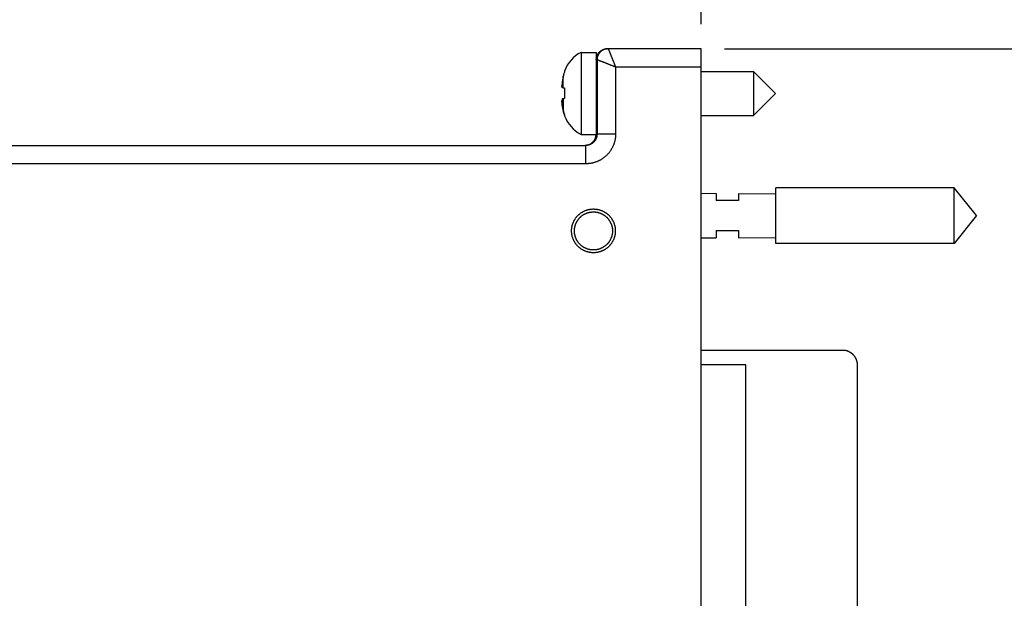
# Model space of a CAD drawing. Header units: inches. Extents: x 0 to 22, y 0 to 17.
# Tile 19 of 36: x 10.9 to 13.5, y 9.7 to 11.3. Entities that reach past the tile are written whole.
import ezdxf

# ---------------------------------------------------------------- set-up
doc = ezdxf.new("R2010")
doc.units = ezdxf.units.IN
doc.header["$LTSCALE"] = 1.21
doc.header["$MEASUREMENT"] = 0
doc.layers.get('0').update_dxf_attribs({"linetype": 'CONTINUOUS'})
doc.layers.add('DIMENSIONS', color=7, linetype='CONTINUOUS')
doc.styles.get("Standard").update_dxf_attribs({"font": 'txt', "width": 0.8})
doc.dimstyles.new('DIMSTYLE_1', dxfattribs={"dimtxt": 0.125, "dimasz": 0.18, "dimexe": 0.18, "dimexo": 0.0625, "dimgap": 0.09, "dimtad": 0, "dimtih": 1, "dimtoh": 1, "dimdec": 3, "dimzin": 4, "dimdsep": 46, "dimtxsty": 'STANDARD', "dimblk": '_FILLED', "dimblk1": '_FILLED', "dimblk2": '_FILLED', "dimcen": 0.09, "dimadec": 0, "dimazin": 0, "dimtp": 0.01, "dimtm": 0.01, "dimtfac": 1, "dimtdec": 3, "dimtofl": 0, "dimtmove": 0, "dimatfit": 3, "dimldrblk": '_FILLED', "dimfxl": 1, "dimtolj": 1, "dimtzin": 4, "dimarcsym": 0})

# ---------------------------------------------------------------- blocks, each defined once
blk = doc.blocks.new('_FILLED')
at = {"color": 0, "linetype": 'BYBLOCK'}
blk.add_solid([(0, 0), (-1, 0.174), (-1, -0.174)], dxfattribs=at)
blk = doc.blocks.new('*D0')
at = {"layer": 'DIMENSIONS', "color": 2, "linetype": 'CONTINUOUS'}
for p, q in [((8.5864, 10.5493), (8.5864, 12.0573)), ((12.7007, 11.2479), (12.7007, 12.0573)), ((8.5864, 11.9323), (9.779, 11.9323)), ((12.7007, 11.9323), (11.529, 11.9323))]:
    blk.add_line(p, q, dxfattribs=at)
at = {"layer": 'DIMENSIONS', "color": 2, "linetype": 'CONTINUOUS', "xscale": 0.18, "yscale": 0.18, "zscale": 0.18, "rotation": 180}
blk.add_blockref('_FILLED', (8.5864, 11.9323), dxfattribs=at)
at = {"layer": 'DIMENSIONS', "color": 2, "linetype": 'CONTINUOUS', "xscale": 0.18, "yscale": 0.18, "zscale": 0.18}
blk.add_blockref('_FILLED', (12.7007, 11.9323), dxfattribs=at)
at = {"layer": 'DIMENSIONS', "color": 2, "linetype": 'CONTINUOUS', "width": 0.8}
for s, p in [('4X ', (9.8415, 11.8698)), ('4.114', (10.1415, 11.8698)), ('[', (10.7665, 11.8698)), ('104.5', (10.8665, 11.8698)), (']', (11.3665, 11.8698))]:
    blk.add_text(s, height=0.125, dxfattribs=at).set_placement(p)
blk = doc.blocks.new('*D2')
at = {"layer": 'DIMENSIONS', "color": 2, "linetype": 'CONTINUOUS'}
for p, q in [((12.7632, 11.1823), (14.3157, 11.1823)), ((14.1907, 11.1823), (14.1907, 8.6968)), ((14.1907, 6.1156), (14.1907, 8.4468)), ((12.7631, 6.1156), (14.3157, 6.1156))]:
    blk.add_line(p, q, dxfattribs=at)
at = {"layer": 'DIMENSIONS', "color": 2, "linetype": 'CONTINUOUS', "xscale": 0.18, "yscale": 0.18, "zscale": 0.18}
for p, rotation in [((14.1907, 11.1823), 90), ((14.1907, 6.1156), 270)]:
    blk.add_blockref('_FILLED', p, dxfattribs=dict(at, rotation=rotation))
at = {"layer": 'DIMENSIONS', "color": 2, "linetype": 'CONTINUOUS', "width": 0.8}
for s, p in [('5.067', (13.4782, 8.5093)), ('[', (14.1032, 8.5093)), ('128.69', (14.2032, 8.5093)), (']', (14.8032, 8.5093))]:
    blk.add_text(s, height=0.125, dxfattribs=at).set_placement(p)

msp = doc.modelspace()

# ---------------------------------------------------------------- linework, layer by layer
at = {"color": 7, "linetype": 'CONTINUOUS'}
for p, q in [((12.3773, 11.1723), (12.3773, 10.9519)), ((12.3773, 11.1723), (12.4177, 11.1723)), ((12.4177, 11.1723), (12.4177, 10.9519)), ((12.7007, 11.1823), (12.4482, 11.1823)), ((12.4503, 11.1823), (12.4496, 11.1823)), ((12.4503, 11.1823), (12.4496, 11.1823)), ((12.7006, 6.3816), (12.7007, 11.1823)), ((12.4182, 11.1523), (12.4182, 11.1034)), ((12.333, 11.1222), (12.333, 11.1205)), ((12.7007, 11.1211), (12.8409, 11.1211)), ((12.8409, 11.1211), (12.8409, 11.003)), ((12.8409, 11.1211), (12.9, 11.0621)), ((12.326, 11.0822), (12.326, 11.0822)), ((12.3265, 11.0776), (12.333, 11.0769)), ((12.333, 11.0763), (12.3265, 11.0771)), ((12.333, 11.0771), (12.333, 11.0626)), ((12.326, 11.0416), (12.326, 11.0416)), ((12.333, 11.0626), (12.333, 11.0481)), ((12.8409, 11.003), (12.9, 11.0621)), ((12.3266, 11.033), (12.3265, 11.033)), ((12.333, 11.0039), (12.333, 11.002)), ((12.7007, 11.003), (12.8409, 11.003)), ((12.3773, 10.9519), (12.4177, 10.9519)), ((9.52, 10.9224), (12.3903, 10.9223)), ((12.9007, 10.6583), (12.9007, 10.8083)), ((13.3807, 10.8083), (12.9007, 10.8083)), ((13.3807, 10.6583), (13.3807, 10.8083)), ((13.4407, 10.7333), (13.3807, 10.8083)), ((12.7007, 10.7933), (12.7407, 10.793)), ((12.7407, 10.793), (12.7407, 10.7737)), ((12.8007, 10.7925), (12.8007, 10.7737)), ((12.8007, 10.7925), (12.9007, 10.7918)), ((13.4407, 10.7333), (13.3807, 10.6583)), ((12.7007, 10.6733), (12.7407, 10.6736)), ((12.7407, 10.6937), (12.7407, 10.6736)), ((12.8007, 10.6937), (12.8007, 10.674)), ((12.8007, 10.674), (12.9007, 10.6747)), ((12.9007, 10.6583), (12.9007, 10.6583)), ((13.3807, 10.6583), (12.9007, 10.6583)), ((13.3807, 10.6583), (13.3807, 10.6583)), ((13.0807, 10.3711), (12.7007, 10.3711)), ((12.8205, 10.3322), (12.7007, 10.3322)), ((12.8205, 6.9323), (12.8205, 10.3322)), ((13.1207, 8.5526), (13.1207, 10.3311))]:
    msp.add_line(p, q, dxfattribs=at)
at = {"color": 9, "linetype": 'CONTINUOUS'}
for p, q in [((12.4203, 11.1523), (12.4182, 11.1523)), ((12.4203, 11.1523), (12.4203, 10.9523)), ((12.4703, 11.1328), (12.4702, 10.9528)), ((12.7007, 11.1328), (12.4703, 11.1328)), ((12.3295, 11.0774), (12.3295, 11.1082)), ((12.3295, 11.0476), (12.3295, 11.0163)), ((12.4203, 10.9523), (12.4179, 10.9523)), ((12.3902, 10.8728), (12.3903, 10.9223)), ((12.3902, 10.8728), (9.5202, 10.8728))]:
    msp.add_line(p, q, dxfattribs=at)
at = {"color": 7, "linetype": 'CONTINUOUS'}
for centre, radius, start, end in [((12.4204, 11.0896), 0.0933, 117.5212, 159.5626), ((12.4216, 11.1054), 0.00394, 179.9987, 242.7662), ((12.4216, 11.0188), 0.00394, 117.3343, 179.9987), ((12.4204, 11.0346), 0.0933, 200.4348, 242.4762)]:
    msp.add_arc(centre, radius, start, end, dxfattribs=at)
for points, knots in [([(12.4182, 11.1523), (12.4182, 11.1528), (12.4183, 11.1538), (12.4184, 11.1552), (12.4185, 11.1566), (12.4188, 11.158), (12.4191, 11.1594), (12.4194, 11.1608), (12.4199, 11.1621), (12.4204, 11.1635), (12.4209, 11.1648), (12.4216, 11.1661), (12.4223, 11.1673), (12.423, 11.1686), (12.4238, 11.1697), (12.4247, 11.1709), (12.4256, 11.172), (12.4265, 11.173), (12.4275, 11.1741), (12.4286, 11.175), (12.4297, 11.1759), (12.4308, 11.1768), (12.432, 11.1776), (12.4332, 11.1783), (12.4345, 11.179), (12.4358, 11.1796), (12.4371, 11.1802), (12.4384, 11.1807), (12.4398, 11.1811), (12.4412, 11.1815), (12.4426, 11.1818), (12.444, 11.182), (12.4454, 11.1822), (12.4468, 11.1823), (12.4478, 11.1823), (12.4482, 11.1823)], [0, 0, 0, 0, 0.0303, 0.060613, 0.090907, 0.121213, 0.151523, 0.181815, 0.212125, 0.24243, 0.272723, 0.303034, 0.333332, 0.363631, 0.393942, 0.424235, 0.45454, 0.484849, 0.515139, 0.545448, 0.575753, 0.606046, 0.636358, 0.666657, 0.696956, 0.727268, 0.757562, 0.787868, 0.818178, 0.848471, 0.878782, 0.90909, 0.939385, 0.969699, 1, 1, 1, 1]), ([(12.333, 11.1205), (12.3326, 11.1195), (12.3319, 11.1174), (12.331, 11.1142), (12.3302, 11.1112), (12.3297, 11.1091), (12.3295, 11.1082)], [0, 0, 0, 0, 0.255384, 0.51486, 0.766908, 1, 1, 1, 1]), ([(12.4194, 11.1211), (12.4194, 11.1211), (12.4194, 11.1211), (12.4194, 11.121), (12.4194, 11.1207), (12.4194, 11.1204), (12.4193, 11.12), (12.4193, 11.1195), (12.4193, 11.1189), (12.4193, 11.1182), (12.4193, 11.1174), (12.4192, 11.1165), (12.4192, 11.1156), (12.4192, 11.1145), (12.4192, 11.1133), (12.4192, 11.1121), (12.4192, 11.1108), (12.4191, 11.1094), (12.4191, 11.1079), (12.4191, 11.1064), (12.4191, 11.1047), (12.4191, 11.1034), (12.4191, 11.1026), (12.4191, 11.1024)], [0, 0, 0, 0, 0.001362, 0.007821, 0.019467, 0.036311, 0.058319, 0.085476, 0.117736, 0.155022, 0.197309, 0.244512, 0.296526, 0.353314, 0.414755, 0.480721, 0.551162, 0.625916, 0.704851, 0.787894, 0.874841, 0.96557, 1, 1, 1, 1]), ([(12.42, 11.0626), (12.42, 11.0634), (12.42, 11.065), (12.42, 11.0674), (12.4199, 11.0698), (12.4199, 11.0722), (12.4199, 11.0745), (12.4199, 11.0769), (12.4199, 11.0792), (12.4199, 11.0815), (12.4199, 11.0838), (12.4199, 11.086), (12.4199, 11.0882), (12.4199, 11.0903), (12.4199, 11.0924), (12.4199, 11.0944), (12.4199, 11.0964), (12.4198, 11.0983), (12.4198, 11.1002), (12.4198, 11.102), (12.4198, 11.1038), (12.4198, 11.1054), (12.4198, 11.107), (12.4198, 11.1086), (12.4197, 11.11), (12.4197, 11.1114), (12.4197, 11.1126), (12.4197, 11.1138), (12.4197, 11.115), (12.4197, 11.116), (12.4196, 11.1169), (12.4196, 11.1178), (12.4196, 11.1185), (12.4196, 11.1192), (12.4196, 11.1197), (12.4195, 11.1202), (12.4195, 11.1206), (12.4195, 11.1209), (12.4195, 11.121), (12.4195, 11.1211), (12.4194, 11.1211), (12.4194, 11.1211)], [0, 0, 0, 0, 0.041127, 0.082185, 0.123074, 0.163752, 0.204151, 0.244176, 0.283795, 0.32293, 0.361495, 0.399461, 0.436747, 0.473276, 0.50902, 0.543898, 0.577845, 0.610832, 0.64278, 0.673637, 0.703372, 0.731911, 0.759219, 0.785258, 0.809963, 0.833312, 0.855263, 0.875767, 0.894807, 0.912343, 0.92834, 0.942784, 0.955644, 0.966895, 0.976528, 0.984521, 0.990861, 0.995544, 0.998561, 0.999928, 1, 1, 1, 1]), ([(12.3295, 11.1082), (12.3293, 11.1072), (12.3289, 11.1053), (12.3284, 11.1027), (12.328, 11.1004), (12.3276, 11.0982), (12.3273, 11.0963), (12.327, 11.0945), (12.3268, 11.0928), (12.3266, 11.0917), (12.3265, 11.0912)], [0, 0, 0, 0, 0.173703, 0.328075, 0.466356, 0.591641, 0.706008, 0.811096, 0.908547, 1, 1, 1, 1]), ([(12.3265, 11.0912), (12.3265, 11.0909), (12.3264, 11.0901), (12.3263, 11.089), (12.3263, 11.088), (12.3262, 11.0869), (12.3261, 11.0858), (12.3261, 11.0848), (12.326, 11.0837), (12.326, 11.083), (12.326, 11.0826)], [0, 0, 0, 0, 0.127414, 0.253451, 0.378484, 0.50288, 0.626989, 0.751059, 0.875321, 1, 1, 1, 1]), ([(12.326, 11.0826), (12.326, 11.0824), (12.326, 11.082), (12.3261, 11.0814), (12.3261, 11.0807), (12.3262, 11.0801), (12.3263, 11.0795), (12.3263, 11.0789), (12.3264, 11.0783), (12.3265, 11.0778), (12.3265, 11.0776)], [0, 0, 0, 0, 0.123884, 0.247557, 0.371253, 0.495212, 0.619694, 0.745062, 0.871699, 1, 1, 1, 1]), ([(12.3264, 11.0778), (12.3264, 11.078), (12.3263, 11.0784), (12.3263, 11.0791), (12.3262, 11.0797), (12.3261, 11.0803), (12.3261, 11.081), (12.326, 11.0816), (12.326, 11.082), (12.326, 11.0822)], [0, 0, 0, 0, 0.145235, 0.289029, 0.431821, 0.574027, 0.715943, 0.857846, 1, 1, 1, 1]), ([(12.3265, 11.0776), (12.3266, 11.0776), (12.3268, 11.0776), (12.327, 11.0776), (12.3273, 11.0776), (12.3276, 11.0776), (12.328, 11.0775), (12.3284, 11.0775), (12.3289, 11.0775), (12.3293, 11.0774), (12.3295, 11.0774)], [0, 0, 0, 0, 0.072582, 0.154117, 0.246885, 0.353549, 0.477213, 0.621968, 0.793791, 1, 1, 1, 1]), ([(12.3295, 11.0766), (12.3293, 11.0767), (12.3289, 11.0767), (12.3284, 11.0768), (12.328, 11.0769), (12.3276, 11.0769), (12.3273, 11.077), (12.327, 11.077), (12.3268, 11.0771), (12.3266, 11.0771), (12.3265, 11.0771)], [0, 0, 0, 0, 0.205824, 0.37744, 0.522119, 0.645802, 0.752558, 0.845472, 0.927195, 1, 1, 1, 1]), ([(12.3295, 11.0774), (12.3297, 11.0774), (12.3302, 11.0774), (12.331, 11.0773), (12.332, 11.0772), (12.3327, 11.0771), (12.333, 11.0771)], [0, 0, 0, 0, 0.186552, 0.419049, 0.693253, 1, 1, 1, 1]), ([(12.333, 11.0761), (12.3327, 11.0761), (12.332, 11.0762), (12.331, 11.0764), (12.3302, 11.0765), (12.3297, 11.0766), (12.3295, 11.0766)], [0, 0, 0, 0, 0.298874, 0.572033, 0.80784, 1, 1, 1, 1]), ([(12.3265, 11.0471), (12.3265, 11.0468), (12.3264, 11.0464), (12.3263, 11.0458), (12.3263, 11.0451), (12.3262, 11.0445), (12.3261, 11.0438), (12.3261, 11.0432), (12.326, 11.0426), (12.326, 11.0421), (12.326, 11.0419)], [0, 0, 0, 0, 0.128256, 0.254864, 0.380215, 0.504693, 0.628661, 0.752375, 0.876078, 1, 1, 1, 1]), ([(12.326, 11.0419), (12.326, 11.0416), (12.326, 11.0408), (12.3261, 11.0398), (12.3261, 11.0387), (12.3262, 11.0376), (12.3263, 11.0365), (12.3263, 11.0354), (12.3264, 11.0343), (12.3265, 11.0336), (12.3265, 11.0332)], [0, 0, 0, 0, 0.124683, 0.248947, 0.373019, 0.497129, 0.621525, 0.746557, 0.872591, 1, 1, 1, 1]), ([(12.3265, 11.0332), (12.3265, 11.0335), (12.3264, 11.0341), (12.3263, 11.0351), (12.3263, 11.0362), (12.3262, 11.0373), (12.3261, 11.0384), (12.3261, 11.0394), (12.326, 11.0405), (12.326, 11.0412), (12.326, 11.0416)], [0, 0, 0, 0, 0.099751, 0.229784, 0.358781, 0.487121, 0.615164, 0.743167, 0.871369, 1, 1, 1, 1]), ([(12.3295, 11.0476), (12.3293, 11.0475), (12.3289, 11.0475), (12.3284, 11.0474), (12.328, 11.0473), (12.3276, 11.0472), (12.3273, 11.0472), (12.327, 11.0471), (12.3268, 11.0471), (12.3266, 11.0471), (12.3265, 11.0471)], [0, 0, 0, 0, 0.205824, 0.37744, 0.522119, 0.645802, 0.752559, 0.845472, 0.927195, 1, 1, 1, 1]), ([(12.333, 11.0481), (12.3327, 11.048), (12.332, 11.0479), (12.331, 11.0478), (12.3302, 11.0477), (12.3297, 11.0476), (12.3295, 11.0476)], [0, 0, 0, 0, 0.298874, 0.572033, 0.80784, 1, 1, 1, 1]), ([(12.4194, 11.003), (12.4194, 11.003), (12.4195, 11.0031), (12.4195, 11.0032), (12.4195, 11.0034), (12.4195, 11.0037), (12.4195, 11.0042), (12.4196, 11.0047), (12.4196, 11.0053), (12.4196, 11.006), (12.4196, 11.0068), (12.4196, 11.0076), (12.4197, 11.0086), (12.4197, 11.0097), (12.4197, 11.0108), (12.4197, 11.0121), (12.4197, 11.0134), (12.4197, 11.0148), (12.4198, 11.0163), (12.4198, 11.0178), (12.4198, 11.0194), (12.4198, 11.0211), (12.4198, 11.0229), (12.4198, 11.0248), (12.4198, 11.0266), (12.4199, 11.0286), (12.4199, 11.0306), (12.4199, 11.0327), (12.4199, 11.0348), (12.4199, 11.0369), (12.4199, 11.0391), (12.4199, 11.0414), (12.4199, 11.0437), (12.4199, 11.046), (12.4199, 11.0483), (12.4199, 11.0506), (12.4199, 11.053), (12.4199, 11.0554), (12.42, 11.0578), (12.42, 11.0602), (12.42, 11.0618), (12.42, 11.0626)], [0, 0, 0, 0, 0.000429, 0.002461, 0.006126, 0.011426, 0.018351, 0.026897, 0.037048, 0.048781, 0.062088, 0.076941, 0.093309, 0.111178, 0.130512, 0.15127, 0.173436, 0.196959, 0.221798, 0.247929, 0.275289, 0.303839, 0.333544, 0.36433, 0.396166, 0.429, 0.462754, 0.497399, 0.53287, 0.569087, 0.606021, 0.643598, 0.681736, 0.720408, 0.759527, 0.799018, 0.838848, 0.878923, 0.919177, 0.959569, 1, 1, 1, 1]), ([(12.3265, 11.0332), (12.3266, 11.0327), (12.3267, 11.0316), (12.327, 11.03), (12.3273, 11.0282), (12.3276, 11.0262), (12.328, 11.0241), (12.3284, 11.0217), (12.3289, 11.0191), (12.3293, 11.0173), (12.3295, 11.0163)], [0, 0, 0, 0, 0.091447, 0.188892, 0.293976, 0.408341, 0.533625, 0.671909, 0.826286, 1, 1, 1, 1]), ([(12.3294, 11.0163), (12.3292, 11.0172), (12.3289, 11.0189), (12.3284, 11.0215), (12.328, 11.0238), (12.3276, 11.0259), (12.3273, 11.0279), (12.327, 11.0297), (12.3267, 11.0314), (12.3266, 11.0324), (12.3265, 11.033)], [0, 0, 0, 0, 0.161257, 0.317954, 0.458318, 0.58549, 0.70158, 0.80825, 0.907169, 1, 1, 1, 1]), ([(12.3295, 11.0163), (12.3297, 11.0153), (12.3302, 11.0133), (12.331, 11.0103), (12.3319, 11.0071), (12.3326, 11.005), (12.333, 11.0039)], [0, 0, 0, 0, 0.227026, 0.47656, 0.737813, 1, 1, 1, 1]), ([(12.3329, 11.0039), (12.3326, 11.0049), (12.3319, 11.0069), (12.331, 11.0099), (12.3302, 11.013), (12.3297, 11.015), (12.3295, 11.016)], [0, 0, 0, 0, 0.241214, 0.505627, 0.762473, 1, 1, 1, 1]), ([(12.4182, 11.0208), (12.4182, 11.0199), (12.4182, 11.0178), (12.4182, 11.0145), (12.4182, 11.0108), (12.4182, 11.0071), (12.4182, 11.0035), (12.4182, 10.9999), (12.4182, 10.9963), (12.4182, 10.9927), (12.4182, 10.9892), (12.4181, 10.9858), (12.4181, 10.9824), (12.4181, 10.9791), (12.4181, 10.9758), (12.4181, 10.9726), (12.4181, 10.9695), (12.418, 10.9664), (12.418, 10.9634), (12.418, 10.9605), (12.418, 10.9577), (12.418, 10.955), (12.4179, 10.9532), (12.4179, 10.9523)], [0, 0, 0, 0, 0.037022, 0.091564, 0.145783, 0.199631, 0.253062, 0.305982, 0.358343, 0.4101, 0.461161, 0.511481, 0.561015, 0.609677, 0.657424, 0.704213, 0.749961, 0.79463, 0.838178, 0.880529, 0.921647, 0.961494, 1, 1, 1, 1]), ([(12.4191, 11.0218), (12.4191, 11.0213), (12.4191, 11.0203), (12.4191, 11.0187), (12.4191, 11.0171), (12.4191, 11.0156), (12.4191, 11.0142), (12.4191, 11.0128), (12.4192, 11.0115), (12.4192, 11.0103), (12.4192, 11.0092), (12.4192, 11.0082), (12.4192, 11.0072), (12.4193, 11.0064), (12.4193, 11.0057), (12.4193, 11.005), (12.4193, 11.0044), (12.4193, 11.004), (12.4194, 11.0036), (12.4194, 11.0033), (12.4194, 11.0032), (12.4194, 11.003), (12.4194, 11.003), (12.4194, 11.003)], [0, 0, 0, 0, 0.073416, 0.162564, 0.247867, 0.329204, 0.406376, 0.479312, 0.547882, 0.611929, 0.671404, 0.726185, 0.776153, 0.821273, 0.861445, 0.896589, 0.926681, 0.951649, 0.971453, 0.986079, 0.995504, 0.999775, 1, 1, 1, 1]), ([(12.3902, 10.9225), (12.3907, 10.9225), (12.3918, 10.9227), (12.3936, 10.923), (12.3957, 10.9235), (12.3977, 10.9241), (12.3997, 10.9249), (12.4016, 10.9258), (12.4034, 10.9268), (12.4051, 10.9279), (12.4067, 10.9292), (12.4082, 10.9305), (12.4096, 10.9318), (12.4109, 10.9333), (12.412, 10.9348), (12.4131, 10.9363), (12.4141, 10.9379), (12.4149, 10.9395), (12.4156, 10.9411), (12.4163, 10.9427), (12.4168, 10.9443), (12.4172, 10.9459), (12.4175, 10.9476), (12.4177, 10.9492), (12.4179, 10.9508), (12.4179, 10.9518), (12.4179, 10.9523)], [0, 0, 0, 0, 0.029179, 0.077245, 0.125115, 0.172682, 0.219884, 0.266646, 0.312912, 0.358643, 0.403785, 0.448316, 0.492181, 0.535373, 0.577868, 0.61966, 0.660752, 0.701118, 0.740789, 0.77976, 0.818045, 0.855685, 0.892671, 0.929044, 0.964824, 1, 1, 1, 1]), ([(12.3873, 10.9223), (12.388, 10.9223), (12.389, 10.9224), (12.39, 10.9225), (12.3902, 10.9225)], [0, 0, 0, 0, 0.713236, 1, 1, 1, 1]), ([(12.3519, 10.6923), (12.3519, 10.6931), (12.3519, 10.6947), (12.352, 10.6971), (12.3523, 10.6995), (12.3526, 10.7019), (12.3531, 10.7043), (12.3536, 10.7066), (12.3542, 10.7089), (12.3549, 10.7112), (12.3558, 10.7135), (12.3567, 10.7157), (12.3577, 10.7179), (12.3588, 10.72), (12.3599, 10.7221), (12.3612, 10.7242), (12.3625, 10.7261), (12.3639, 10.7281), (12.3654, 10.73), (12.367, 10.7318), (12.3687, 10.7335), (12.3704, 10.7352), (12.3721, 10.7368), (12.374, 10.7383), (12.3759, 10.7398), (12.3779, 10.7412), (12.3799, 10.7425), (12.382, 10.7437), (12.3841, 10.7448), (12.3862, 10.7459), (12.3884, 10.7468), (12.3907, 10.7477), (12.393, 10.7484), (12.3953, 10.7491), (12.3976, 10.7497), (12.3999, 10.7502), (12.4023, 10.7506), (12.4047, 10.7509), (12.4071, 10.7511), (12.4095, 10.7512), (12.4119, 10.7512), (12.4143, 10.7511), (12.4167, 10.7509), (12.4191, 10.7506), (12.4214, 10.7502), (12.4238, 10.7497), (12.4261, 10.7491), (12.4284, 10.7484), (12.4307, 10.7477), (12.4329, 10.7468), (12.4351, 10.7459), (12.4373, 10.7448), (12.4394, 10.7437), (12.4415, 10.7425), (12.4435, 10.7412), (12.4455, 10.7398), (12.4474, 10.7383), (12.4492, 10.7368), (12.451, 10.7352), (12.4527, 10.7335), (12.4543, 10.7318), (12.4559, 10.73), (12.4574, 10.7281), (12.4588, 10.7261), (12.4602, 10.7242), (12.4614, 10.7221), (12.4626, 10.72), (12.4637, 10.7179), (12.4647, 10.7157), (12.4656, 10.7135), (12.4664, 10.7112), (12.4671, 10.7089), (12.4678, 10.7066), (12.4683, 10.7043), (12.4687, 10.7019), (12.4691, 10.6995), (12.4693, 10.6971), (12.4695, 10.6947), (12.4695, 10.6931), (12.4695, 10.6923)], [0, 0, 0, 0, 0.012985, 0.025975, 0.038959, 0.051946, 0.064936, 0.077919, 0.090907, 0.103896, 0.116879, 0.129868, 0.142857, 0.15584, 0.168829, 0.181817, 0.194801, 0.207791, 0.220778, 0.233762, 0.246752, 0.259737, 0.272723, 0.285713, 0.298697, 0.311684, 0.324674, 0.337657, 0.350646, 0.363636, 0.376619, 0.389609, 0.402598, 0.415581, 0.428571, 0.44156, 0.454543, 0.467533, 0.48052, 0.493505, 0.506495, 0.51948, 0.532467, 0.545457, 0.55844, 0.571429, 0.584419, 0.597402, 0.610391, 0.623381, 0.636364, 0.649354, 0.662343, 0.675326, 0.688316, 0.701303, 0.714287, 0.727277, 0.740263, 0.753248, 0.766238, 0.779222, 0.792209, 0.805199, 0.818183, 0.831171, 0.84416, 0.857143, 0.870132, 0.883121, 0.896104, 0.909093, 0.922081, 0.935064, 0.948054, 0.961041, 0.974025, 0.987015, 1, 1, 1, 1]), ([(12.8007, 10.7737), (12.794, 10.7737), (12.7807, 10.7737), (12.7607, 10.7737), (12.7474, 10.7737), (12.7407, 10.7737)], [0, 0, 0, 0, 0.331569, 0.6649, 1, 1, 1, 1]), ([(12.3595, 10.6922), (12.3595, 10.6929), (12.3595, 10.6944), (12.3597, 10.6965), (12.3599, 10.6986), (12.3602, 10.7008), (12.3606, 10.7029), (12.3611, 10.705), (12.3617, 10.707), (12.3623, 10.7091), (12.3631, 10.7111), (12.3639, 10.713), (12.3648, 10.715), (12.3658, 10.7169), (12.3669, 10.7187), (12.368, 10.7206), (12.3693, 10.7223), (12.3706, 10.724), (12.3719, 10.7257), (12.3734, 10.7273), (12.3749, 10.7288), (12.3764, 10.7303), (12.378, 10.7317), (12.3797, 10.733), (12.3815, 10.7343), (12.3832, 10.7354), (12.3851, 10.7366), (12.387, 10.7376), (12.3889, 10.7385), (12.3908, 10.7394), (12.3928, 10.7402), (12.3949, 10.7409), (12.3969, 10.7415), (12.399, 10.7421), (12.4011, 10.7425), (12.4032, 10.7429), (12.4053, 10.7431), (12.4075, 10.7433), (12.4096, 10.7434), (12.4117, 10.7434), (12.4139, 10.7433), (12.416, 10.7431), (12.4182, 10.7429), (12.4203, 10.7425), (12.4224, 10.7421), (12.4244, 10.7415), (12.4265, 10.7409), (12.4285, 10.7402), (12.4305, 10.7394), (12.4325, 10.7385), (12.4344, 10.7376), (12.4363, 10.7366), (12.4381, 10.7354), (12.4399, 10.7343), (12.4416, 10.733), (12.4433, 10.7317), (12.4449, 10.7303), (12.4465, 10.7288), (12.448, 10.7273), (12.4494, 10.7257), (12.4508, 10.724), (12.4521, 10.7223), (12.4533, 10.7206), (12.4545, 10.7187), (12.4555, 10.7169), (12.4565, 10.715), (12.4574, 10.713), (12.4583, 10.7111), (12.459, 10.7091), (12.4597, 10.707), (12.4603, 10.705), (12.4608, 10.7029), (12.4612, 10.7008), (12.4615, 10.6986), (12.4617, 10.6965), (12.4618, 10.6944), (12.4619, 10.6929), (12.4619, 10.6922)], [0, 0, 0, 0, 0.013333, 0.026666, 0.039999, 0.053332, 0.066666, 0.079998, 0.093332, 0.106664, 0.119998, 0.133331, 0.146665, 0.159997, 0.173331, 0.186663, 0.199997, 0.21333, 0.226664, 0.239996, 0.253331, 0.266663, 0.279998, 0.29333, 0.306664, 0.319997, 0.333331, 0.346663, 0.359998, 0.37333, 0.386665, 0.399997, 0.413332, 0.426665, 0.44, 0.453332, 0.466667, 0.479999, 0.493334, 0.506666, 0.520001, 0.533333, 0.546668, 0.56, 0.573335, 0.586668, 0.600003, 0.613335, 0.62667, 0.640002, 0.653337, 0.666669, 0.680003, 0.693336, 0.70667, 0.720002, 0.733337, 0.746669, 0.760004, 0.773336, 0.78667, 0.800003, 0.813337, 0.826669, 0.840003, 0.853335, 0.866669, 0.880002, 0.893336, 0.906668, 0.920002, 0.933334, 0.946668, 0.960001, 0.973334, 0.986667, 1, 1, 1, 1]), ([(12.4695, 10.6923), (12.4695, 10.6915), (12.4695, 10.6899), (12.4693, 10.6876), (12.4691, 10.6852), (12.4687, 10.6828), (12.4683, 10.6804), (12.4678, 10.6781), (12.4671, 10.6758), (12.4664, 10.6735), (12.4656, 10.6712), (12.4647, 10.669), (12.4637, 10.6668), (12.4626, 10.6647), (12.4614, 10.6626), (12.4602, 10.6605), (12.4588, 10.6585), (12.4574, 10.6566), (12.4559, 10.6547), (12.4543, 10.6529), (12.4527, 10.6512), (12.451, 10.6495), (12.4492, 10.6479), (12.4474, 10.6463), (12.4455, 10.6449), (12.4435, 10.6435), (12.4415, 10.6422), (12.4394, 10.641), (12.4373, 10.6399), (12.4351, 10.6388), (12.4329, 10.6379), (12.4307, 10.637), (12.4284, 10.6362), (12.4261, 10.6356), (12.4238, 10.635), (12.4214, 10.6345), (12.419, 10.6341), (12.4167, 10.6338), (12.4143, 10.6336), (12.4119, 10.6335), (12.4095, 10.6335), (12.4071, 10.6336), (12.4047, 10.6338), (12.4023, 10.6341), (12.3999, 10.6345), (12.3976, 10.635), (12.3953, 10.6356), (12.393, 10.6362), (12.3907, 10.637), (12.3884, 10.6379), (12.3862, 10.6388), (12.3841, 10.6399), (12.382, 10.641), (12.3799, 10.6422), (12.3779, 10.6435), (12.3759, 10.6449), (12.374, 10.6464), (12.3721, 10.6479), (12.3704, 10.6495), (12.3687, 10.6512), (12.367, 10.6529), (12.3654, 10.6547), (12.3639, 10.6566), (12.3625, 10.6585), (12.3612, 10.6605), (12.3599, 10.6626), (12.3588, 10.6647), (12.3577, 10.6668), (12.3567, 10.669), (12.3558, 10.6712), (12.3549, 10.6735), (12.3542, 10.6758), (12.3536, 10.6781), (12.3531, 10.6804), (12.3526, 10.6828), (12.3523, 10.6852), (12.352, 10.6876), (12.3519, 10.69), (12.3519, 10.6916), (12.3519, 10.6923)], [0, 0, 0, 0, 0.012985, 0.025975, 0.038959, 0.051946, 0.064936, 0.077919, 0.090907, 0.103896, 0.116879, 0.129868, 0.142857, 0.15584, 0.168829, 0.181817, 0.194801, 0.207791, 0.220778, 0.233762, 0.246752, 0.259737, 0.272723, 0.285713, 0.298697, 0.311684, 0.324674, 0.337657, 0.350646, 0.363636, 0.376619, 0.389609, 0.402598, 0.415581, 0.428571, 0.44156, 0.454543, 0.467533, 0.48052, 0.493505, 0.506495, 0.51948, 0.532467, 0.545457, 0.55844, 0.571429, 0.584419, 0.597402, 0.610391, 0.623381, 0.636364, 0.649354, 0.662343, 0.675326, 0.688316, 0.701303, 0.714287, 0.727277, 0.740263, 0.753248, 0.766238, 0.779222, 0.792209, 0.805199, 0.818183, 0.831171, 0.84416, 0.857143, 0.870132, 0.883121, 0.896104, 0.909093, 0.922081, 0.935064, 0.948054, 0.961041, 0.974025, 0.987015, 1, 1, 1, 1]), ([(12.4619, 10.6922), (12.4619, 10.6915), (12.4618, 10.6901), (12.4617, 10.6879), (12.4615, 10.6858), (12.4612, 10.6837), (12.4608, 10.6816), (12.4603, 10.6795), (12.4597, 10.6774), (12.459, 10.6754), (12.4583, 10.6734), (12.4574, 10.6714), (12.4565, 10.6695), (12.4555, 10.6676), (12.4545, 10.6657), (12.4533, 10.6639), (12.4521, 10.6621), (12.4508, 10.6604), (12.4494, 10.6588), (12.448, 10.6572), (12.4465, 10.6556), (12.4449, 10.6542), (12.4433, 10.6528), (12.4416, 10.6514), (12.4399, 10.6502), (12.4381, 10.649), (12.4363, 10.6479), (12.4344, 10.6469), (12.4325, 10.6459), (12.4305, 10.645), (12.4285, 10.6442), (12.4265, 10.6435), (12.4244, 10.6429), (12.4224, 10.6424), (12.4203, 10.6419), (12.4182, 10.6416), (12.416, 10.6413), (12.4139, 10.6411), (12.4117, 10.641), (12.4096, 10.641), (12.4075, 10.6411), (12.4053, 10.6413), (12.4032, 10.6416), (12.4011, 10.6419), (12.399, 10.6424), (12.3969, 10.6429), (12.3949, 10.6435), (12.3928, 10.6442), (12.3908, 10.645), (12.3889, 10.6459), (12.387, 10.6469), (12.3851, 10.6479), (12.3832, 10.649), (12.3815, 10.6502), (12.3797, 10.6514), (12.378, 10.6528), (12.3764, 10.6542), (12.3749, 10.6556), (12.3734, 10.6572), (12.3719, 10.6588), (12.3706, 10.6604), (12.3693, 10.6621), (12.368, 10.6639), (12.3669, 10.6657), (12.3658, 10.6676), (12.3648, 10.6695), (12.3639, 10.6714), (12.3631, 10.6734), (12.3623, 10.6754), (12.3617, 10.6774), (12.3611, 10.6795), (12.3606, 10.6816), (12.3602, 10.6837), (12.3599, 10.6858), (12.3597, 10.6879), (12.3595, 10.6901), (12.3595, 10.6915), (12.3595, 10.6922)], [0, 0, 0, 0, 0.013333, 0.026666, 0.039999, 0.053332, 0.066666, 0.079998, 0.093332, 0.106664, 0.119998, 0.133331, 0.146665, 0.159997, 0.173331, 0.186663, 0.199997, 0.21333, 0.226664, 0.239996, 0.253331, 0.266663, 0.279998, 0.29333, 0.306664, 0.319997, 0.333331, 0.346663, 0.359998, 0.37333, 0.386665, 0.399997, 0.413332, 0.426665, 0.44, 0.453332, 0.466667, 0.479999, 0.493334, 0.506666, 0.520001, 0.533333, 0.546668, 0.56, 0.573335, 0.586668, 0.600003, 0.613335, 0.62667, 0.640002, 0.653337, 0.666669, 0.680003, 0.693336, 0.70667, 0.720002, 0.733337, 0.746669, 0.760004, 0.773336, 0.78667, 0.800003, 0.813337, 0.826669, 0.840003, 0.853335, 0.866669, 0.880002, 0.893336, 0.906668, 0.920002, 0.933334, 0.946668, 0.960001, 0.973334, 0.986667, 1, 1, 1, 1]), ([(12.7407, 10.6937), (12.7474, 10.6937), (12.7607, 10.6937), (12.7807, 10.6937), (12.794, 10.6937), (12.8007, 10.6937)], [0, 0, 0, 0, 0.335098, 0.668428, 1, 1, 1, 1]), ([(12.8007, 10.6929), (12.794, 10.6929), (12.7807, 10.6929), (12.7607, 10.6929), (12.7474, 10.6929), (12.7407, 10.6929)], [0, 0, 0, 0, 0.331569, 0.6649, 1, 1, 1, 1]), ([(13.1207, 10.3311), (13.1207, 10.3317), (13.1207, 10.333), (13.1206, 10.3348), (13.1203, 10.3366), (13.12, 10.3385), (13.1197, 10.3403), (13.1192, 10.3421), (13.1186, 10.3438), (13.118, 10.3456), (13.1173, 10.3473), (13.1165, 10.349), (13.1157, 10.3506), (13.1147, 10.3522), (13.1137, 10.3537), (13.1126, 10.3552), (13.1115, 10.3567), (13.1103, 10.3581), (13.109, 10.3594), (13.1077, 10.3607), (13.1063, 10.3619), (13.1048, 10.363), (13.1033, 10.3641), (13.1018, 10.3651), (13.1002, 10.3661), (13.0985, 10.3669), (13.0969, 10.3677), (13.0952, 10.3684), (13.0934, 10.3691), (13.0917, 10.3696), (13.0899, 10.3701), (13.0881, 10.3704), (13.0862, 10.3707), (13.0844, 10.371), (13.0826, 10.3711), (13.0813, 10.3711), (13.0807, 10.3711)], [0, 0, 0, 0, 0.029402, 0.058827, 0.088242, 0.117635, 0.147055, 0.176478, 0.205874, 0.235284, 0.264709, 0.294119, 0.323515, 0.352938, 0.382358, 0.411752, 0.441167, 0.470592, 0.499995, 0.529398, 0.558823, 0.588239, 0.617633, 0.647053, 0.676476, 0.705874, 0.735283, 0.764709, 0.79412, 0.823517, 0.85294, 0.882361, 0.911755, 0.941171, 0.970597, 1, 1, 1, 1])]:
    msp.add_open_spline(points, degree=3, knots=knots, dxfattribs=at)
at = {"color": 9, "linetype": 'CONTINUOUS'}
for points, knots in [([(12.4482, 11.1823), (12.448, 11.1822), (12.4472, 11.1822), (12.4459, 11.182), (12.4445, 11.1818), (12.4431, 11.1815), (12.4418, 11.1811), (12.4404, 11.1807), (12.4391, 11.1802), (12.4378, 11.1796), (12.4365, 11.179), (12.4352, 11.1783), (12.434, 11.1776), (12.4328, 11.1768), (12.4317, 11.1759), (12.4307, 11.1751), (12.4296, 11.1741), (12.4287, 11.1732), (12.4277, 11.1722), (12.4268, 11.1711), (12.426, 11.17), (12.4252, 11.1688), (12.4245, 11.1677), (12.4238, 11.1665), (12.4232, 11.1654), (12.4227, 11.1642), (12.4222, 11.163), (12.4218, 11.1618), (12.4214, 11.1606), (12.4211, 11.1593), (12.4208, 11.1579), (12.4205, 11.1566), (12.4204, 11.1552), (12.4203, 11.1537), (12.4203, 11.1528), (12.4203, 11.1523)], [0, 0, 0, 0, 0.019299, 0.051247, 0.083143, 0.114925, 0.146541, 0.178008, 0.209408, 0.240831, 0.272336, 0.303953, 0.335653, 0.367203, 0.398329, 0.428932, 0.459235, 0.489512, 0.519992, 0.550758, 0.581839, 0.612935, 0.643466, 0.672924, 0.701402, 0.729327, 0.757181, 0.785409, 0.814284, 0.844027, 0.8746, 0.905757, 0.937243, 0.968792, 1, 1, 1, 1]), ([(12.4496, 11.1823), (12.4493, 11.1823), (12.4489, 11.1823), (12.4484, 11.1823), (12.4482, 11.1823)], [0, 0, 0, 0, 0.571936, 1, 1, 1, 1]), ([(12.4503, 11.1823), (12.4503, 11.1823), (12.4503, 11.1822), (12.4503, 11.1822), (12.4504, 11.182), (12.4505, 11.1817), (12.4507, 11.1813), (12.4509, 11.1809), (12.4511, 11.1804), (12.4513, 11.1798), (12.4516, 11.1792), (12.4519, 11.1785), (12.4522, 11.1777), (12.4525, 11.1768), (12.4529, 11.1758), (12.4534, 11.1748), (12.4538, 11.1737), (12.4543, 11.1725), (12.4548, 11.1713), (12.4553, 11.17), (12.4559, 11.1686), (12.4564, 11.1672), (12.4571, 11.1657), (12.4577, 11.1641), (12.4583, 11.1625), (12.459, 11.1608), (12.4597, 11.159), (12.4604, 11.1572), (12.4612, 11.1554), (12.462, 11.1535), (12.4627, 11.1515), (12.4635, 11.1495), (12.4643, 11.1475), (12.4652, 11.1455), (12.466, 11.1434), (12.4668, 11.1413), (12.4677, 11.1392), (12.4685, 11.1371), (12.4694, 11.1349), (12.47, 11.1335), (12.4703, 11.1328)], [0, 0, 0, 0, 0.000835, 0.003211, 0.00713, 0.012598, 0.019618, 0.028186, 0.038298, 0.049942, 0.063099, 0.07775, 0.093902, 0.111568, 0.130764, 0.151491, 0.173715, 0.197386, 0.22246, 0.248922, 0.276753, 0.305927, 0.336409, 0.368161, 0.401138, 0.43529, 0.470569, 0.506919, 0.544275, 0.582571, 0.621738, 0.661693, 0.702339, 0.743582, 0.785351, 0.827588, 0.870233, 0.913225, 0.956502, 1, 1, 1, 1]), ([(12.4703, 11.1328), (12.4695, 11.1331), (12.4681, 11.1336), (12.4659, 11.1345), (12.4637, 11.1354), (12.4616, 11.1362), (12.4595, 11.1371), (12.4574, 11.1379), (12.4553, 11.1387), (12.4533, 11.1395), (12.4513, 11.1403), (12.4493, 11.1411), (12.4474, 11.1419), (12.4455, 11.1426), (12.4437, 11.1433), (12.4419, 11.144), (12.4402, 11.1447), (12.4386, 11.1453), (12.437, 11.146), (12.4354, 11.1466), (12.434, 11.1471), (12.4326, 11.1477), (12.4313, 11.1482), (12.43, 11.1487), (12.4288, 11.1491), (12.4277, 11.1496), (12.4267, 11.15), (12.4258, 11.1503), (12.4249, 11.1507), (12.4241, 11.151), (12.4234, 11.1512), (12.4227, 11.1515), (12.4221, 11.1517), (12.4216, 11.1519), (12.4212, 11.152), (12.4209, 11.1522), (12.4206, 11.1522), (12.4204, 11.1523), (12.4203, 11.1523), (12.4203, 11.1523), (12.4203, 11.1523)], [0, 0, 0, 0, 0.043756, 0.087321, 0.130619, 0.173571, 0.216102, 0.258141, 0.29962, 0.340486, 0.38068, 0.420136, 0.458748, 0.496388, 0.532941, 0.568337, 0.602545, 0.635532, 0.667274, 0.697757, 0.726972, 0.754882, 0.781395, 0.806423, 0.829888, 0.851811, 0.872226, 0.891157, 0.908608, 0.924575, 0.939067, 0.952081, 0.963553, 0.973437, 0.981704, 0.98835, 0.993414, 0.996971, 0.999133, 1, 1, 1, 1]), ([(12.4702, 10.9528), (12.4702, 10.9518), (12.4702, 10.9498), (12.47, 10.9468), (12.4698, 10.9438), (12.4694, 10.9408), (12.4689, 10.9379), (12.4683, 10.935), (12.4675, 10.9321), (12.4667, 10.9292), (12.4658, 10.9263), (12.4647, 10.9235), (12.4636, 10.9208), (12.4623, 10.918), (12.461, 10.9154), (12.4595, 10.9127), (12.458, 10.9102), (12.4564, 10.9077), (12.4546, 10.9052), (12.4528, 10.9029), (12.4509, 10.9006), (12.4489, 10.8983), (12.4468, 10.8962), (12.4446, 10.8941), (12.4424, 10.8921), (12.4401, 10.8902), (12.4377, 10.8884), (12.4353, 10.8866), (12.4328, 10.885), (12.4302, 10.8835), (12.4276, 10.882), (12.4249, 10.8807), (12.4222, 10.8794), (12.4194, 10.8783), (12.4166, 10.8772), (12.4138, 10.8763), (12.4109, 10.8755), (12.408, 10.8748), (12.4051, 10.8741), (12.4021, 10.8736), (12.3991, 10.8733), (12.3962, 10.873), (12.3932, 10.8728), (12.3912, 10.8728), (12.3902, 10.8728)], [0, 0, 0, 0, 0.023822, 0.047635, 0.071443, 0.095249, 0.119055, 0.142863, 0.166677, 0.190499, 0.214328, 0.238164, 0.262004, 0.285844, 0.309677, 0.333495, 0.357296, 0.381091, 0.404895, 0.428723, 0.452574, 0.476429, 0.50027, 0.524085, 0.547885, 0.571688, 0.595512, 0.619358, 0.643211, 0.667055, 0.69088, 0.714689, 0.738491, 0.762293, 0.786105, 0.809931, 0.833779, 0.857649, 0.881519, 0.905365, 0.929161, 0.952881, 0.976502, 1, 1, 1, 1]), ([(12.4203, 10.9523), (12.4203, 10.9519), (12.4202, 10.9509), (12.4201, 10.9495), (12.42, 10.9481), (12.4197, 10.9467), (12.4194, 10.9453), (12.419, 10.9439), (12.4186, 10.9425), (12.4181, 10.9412), (12.4176, 10.9399), (12.4169, 10.9386), (12.4162, 10.9373), (12.4155, 10.9361), (12.4147, 10.9349), (12.4138, 10.9338), (12.4129, 10.9327), (12.412, 10.9316), (12.411, 10.9306), (12.4099, 10.9297), (12.4088, 10.9287), (12.4077, 10.9279), (12.4065, 10.9271), (12.4053, 10.9263), (12.404, 10.9257), (12.4027, 10.925), (12.4014, 10.9245), (12.4001, 10.924), (12.3987, 10.9235), (12.3973, 10.9232), (12.3959, 10.9229), (12.3945, 10.9226), (12.3931, 10.9225), (12.3917, 10.9224), (12.3907, 10.9223), (12.3903, 10.9223)], [0, 0, 0, 0, 0.030315, 0.060614, 0.090903, 0.121183, 0.151456, 0.181723, 0.211992, 0.242269, 0.272562, 0.302866, 0.333169, 0.363464, 0.393762, 0.424075, 0.454408, 0.48475, 0.515088, 0.54542, 0.575754, 0.606096, 0.636437, 0.666762, 0.69706, 0.727341, 0.757619, 0.787904, 0.818196, 0.848492, 0.878791, 0.909091, 0.939394, 0.969698, 1, 1, 1, 1]), ([(12.4702, 10.9528), (12.4695, 10.9528), (12.4681, 10.9528), (12.466, 10.9528), (12.4639, 10.9528), (12.4618, 10.9528), (12.4598, 10.9528), (12.4577, 10.9528), (12.4557, 10.9528), (12.4537, 10.9527), (12.4517, 10.9527), (12.4498, 10.9527), (12.4479, 10.9527), (12.446, 10.9527), (12.4442, 10.9527), (12.4424, 10.9527), (12.4407, 10.9527), (12.439, 10.9527), (12.4374, 10.9527), (12.4358, 10.9526), (12.4343, 10.9526), (12.4329, 10.9526), (12.4315, 10.9526), (12.4302, 10.9526), (12.429, 10.9526), (12.4278, 10.9526), (12.4268, 10.9525), (12.4258, 10.9525), (12.4248, 10.9525), (12.424, 10.9525), (12.4232, 10.9525), (12.4226, 10.9525), (12.422, 10.9524), (12.4215, 10.9524), (12.4211, 10.9524), (12.4207, 10.9524), (12.4205, 10.9524), (12.4203, 10.9524), (12.4203, 10.9524), (12.4203, 10.9523)], [0, 0, 0, 0, 0.042201, 0.084326, 0.126301, 0.168051, 0.209502, 0.250579, 0.29121, 0.331322, 0.370843, 0.409704, 0.447835, 0.485167, 0.521635, 0.557174, 0.59172, 0.625211, 0.657588, 0.688794, 0.718772, 0.747469, 0.774835, 0.80082, 0.825378, 0.848465, 0.870041, 0.890066, 0.908505, 0.925326, 0.940499, 0.953996, 0.965794, 0.975872, 0.984212, 0.9908, 0.995627, 0.998688, 1, 1, 1, 1])]:
    msp.add_open_spline(points, degree=3, knots=knots, dxfattribs=at)
at = {"color": 7, "linetype": 'CONTINUOUS'}
for points in [[(12.326, 11.0822), (12.326, 11.0823), (12.326, 11.0824), (12.326, 11.0825)], [(12.3265, 11.0776), (12.3264, 11.0777), (12.3264, 11.0777), (12.3264, 11.0778)], [(12.3265, 11.0771), (12.3265, 11.0773), (12.3265, 11.0774), (12.3265, 11.0776)], [(12.326, 11.0416), (12.326, 11.0416), (12.326, 11.0417), (12.326, 11.0417)], [(12.3265, 11.033), (12.3265, 11.033), (12.3265, 11.0331), (12.3265, 11.0332)], [(12.3295, 11.016), (12.3295, 11.0161), (12.3295, 11.0162), (12.3294, 11.0163)], [(12.333, 11.0037), (12.333, 11.0038), (12.333, 11.0038), (12.3329, 11.0039)]]:
    msp.add_open_spline(points, degree=3, dxfattribs=at)

# ---------------------------------------------------------------- dimensions: what is measured, and where the dimension line sits
at = {"layer": 'DIMENSIONS', "color": 2, "linetype": 'CONTINUOUS'}
dim = msp.add_linear_dim(base=(12.7007, 11.9323), p1=(8.5864, 10.5493), p2=(12.7007, 11.2479), text='4X <>', dimstyle='DIMSTYLE_1', dxfattribs=at)
dim.commit()
dim.dimension.update_dxf_attribs({"geometry": '*D0', "text_midpoint": (10.654, 11.9323), "dimtype": 160})
dim = msp.add_linear_dim(base=(14.1907, 6.1156), p1=(12.7632, 11.1823), p2=(12.7631, 6.1156), angle=270, dimstyle='DIMSTYLE_1', dxfattribs=at)
dim.commit()
dim.dimension.update_dxf_attribs({"geometry": '*D2', "text_midpoint": (14.1907, 8.5718), "dimtype": 160})

doc.saveas('drawing.dxf')
